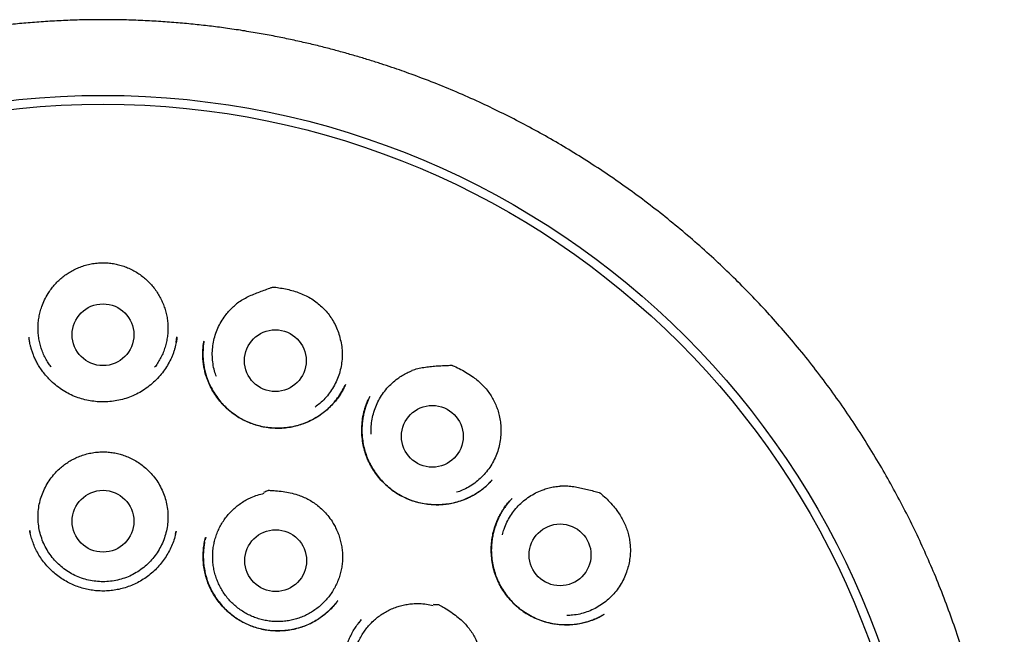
# Model space of a CAD drawing. Header units: millimetres. Extents: x 8 to 897, y 12 to 816.
# Tile 54 of 56: x 512 to 532, y 804 to 816. Entities that reach past the tile are written whole.
import ezdxf

# ---------------------------------------------------------------- set-up
doc = ezdxf.new("R2010")
doc.units = ezdxf.units.MM

msp = doc.modelspace()

# ---------------------------------------------------------------- linework, layer by layer
at = {"color": 7, "linetype": 'Continuous', "lineweight": 30}
for p, q in [((515.578, 809.294), (515.597, 809.402)), ((521.787, 806.497), (521.841, 806.554)), ((522.244, 806.192), (522.246, 806.194)), ((515.567, 805.488), (515.581, 805.549)), ((516.166, 805.426), (516.154, 805.376)), ((518.785, 804.163), (518.79, 804.169)), ((524.076, 803.901), (524.07, 803.897))]:
    msp.add_line(p, q, dxfattribs=at)
for centre, radius in [((514.129, 797.845), 16.35), ((514.129, 797.845), 16.174), ((514.129, 809.445), 0.613), ((517.548, 808.93), 0.613), ((520.663, 807.429), 0.613), ((514.129, 805.745), 0.613), ((517.556, 804.963), 0.613), ((523.198, 805.077), 0.613)]:
    msp.add_circle(centre, radius, dxfattribs=at)
for points, knots in [([(514.129, 815.697), (514.004, 815.696), (513.757, 815.695), (513.391, 815.683), (513.035, 815.664), (512.688, 815.639), (512.353, 815.608), (512.03, 815.572), (511.718, 815.532), (511.416, 815.488), (511.106, 815.438), (510.79, 815.38), (510.469, 815.316), (510.162, 815.249), (509.868, 815.179), (509.589, 815.108), (509.318, 815.035), (509.055, 814.96), (508.801, 814.883), (508.563, 814.807), (508.337, 814.731), (508.123, 814.656), (507.918, 814.582), (507.667, 814.487), (507.366, 814.367), (507.014, 814.219), (506.631, 814.048), (506.217, 813.85), (505.774, 813.622), (505.333, 813.38), (504.895, 813.124), (504.463, 812.854), (504.046, 812.578), (503.645, 812.295), (503.26, 812.008), (502.882, 811.711), (502.513, 811.404), (502.146, 811.082), (501.78, 810.743), (501.419, 810.387), (501.067, 810.021), (500.726, 809.644), (500.395, 809.257), (500.08, 808.868), (499.783, 808.477), (499.501, 808.086), (499.229, 807.688), (498.968, 807.282), (498.712, 806.862), (498.464, 806.425), (498.223, 805.974), (497.996, 805.517), (497.782, 805.053), (497.582, 804.584), (497.399, 804.12), (497.233, 803.66), (497.083, 803.206), (496.944, 802.749), (496.819, 802.288), (496.703, 801.813), (496.597, 801.326), (496.504, 800.825), (496.425, 800.321), (496.36, 799.814), (496.309, 799.304), (496.273, 798.804), (496.252, 798.313), (496.243, 797.833), (496.249, 797.354), (496.267, 796.874), (496.298, 796.386), (496.344, 795.888), (496.406, 795.382), (496.481, 794.878), (496.571, 794.376), (496.674, 793.876), (496.79, 793.389), (496.916, 792.915), (497.052, 792.454), (497.199, 791.997), (497.359, 791.545), (497.535, 791.088), (497.726, 790.628), (497.935, 790.165), (498.158, 789.707), (498.393, 789.255), (498.641, 788.81), (498.898, 788.378), (499.162, 787.96), (499.434, 787.554), (499.72, 787.152), (500.018, 786.755), (500.31, 786.388), (500.593, 786.05), (500.864, 785.74), (501.145, 785.435), (501.436, 785.132), (501.739, 784.832), (502.053, 784.534), (502.334, 784.282), (502.577, 784.072), (502.778, 783.903), (502.982, 783.736), (503.191, 783.571), (503.403, 783.407), (503.586, 783.271), (503.735, 783.162), (503.846, 783.083), (503.946, 783.012), (504.036, 782.948), (504.112, 782.896), (504.174, 782.852), (504.225, 782.817), (504.269, 782.787), (504.305, 782.763), (504.334, 782.743), (504.351, 782.732), (504.358, 782.727)], [0, 0, 0, 0, 0.008166, 0.016134, 0.023903, 0.031471, 0.038837, 0.045875, 0.052716, 0.059359, 0.065804, 0.073217, 0.080348, 0.087195, 0.093758, 0.100036, 0.106029, 0.112122, 0.117888, 0.12333, 0.128446, 0.133457, 0.138129, 0.142729, 0.150981, 0.159284, 0.167652, 0.178397, 0.189247, 0.200201, 0.211256, 0.222359, 0.233462, 0.243929, 0.254391, 0.264847, 0.275296, 0.285734, 0.296791, 0.30783, 0.318877, 0.329947, 0.341037, 0.352142, 0.362624, 0.373115, 0.383614, 0.394118, 0.404624, 0.415764, 0.426899, 0.438025, 0.449138, 0.460238, 0.471315, 0.481737, 0.492146, 0.502548, 0.512953, 0.523366, 0.534425, 0.545513, 0.556634, 0.567774, 0.57892, 0.590058, 0.600541, 0.610993, 0.621423, 0.631862, 0.642311, 0.653402, 0.664499, 0.675602, 0.686708, 0.697815, 0.70892, 0.719388, 0.72985, 0.740305, 0.750751, 0.761184, 0.77224, 0.783308, 0.794389, 0.805481, 0.816583, 0.827697, 0.838253, 0.848898, 0.85963, 0.870446, 0.881345, 0.89025, 0.899207, 0.908229, 0.917368, 0.926642, 0.936074, 0.945658, 0.951317, 0.957023, 0.962777, 0.968574, 0.974415, 0.980257, 0.983501, 0.98646, 0.989136, 0.991529, 0.993639, 0.995182, 0.996531, 0.997685, 0.998647, 0.999417, 1, 1, 1, 1]), ([(526.925, 785.241), (526.948, 785.264), (527.076, 785.394), (527.3, 785.637), (527.597, 785.97), (527.902, 786.332), (528.215, 786.723), (528.533, 787.145), (528.836, 787.572), (529.124, 788.004), (529.398, 788.44), (529.653, 788.873), (529.89, 789.303), (530.112, 789.731), (530.321, 790.163), (530.519, 790.601), (530.709, 791.053), (530.889, 791.52), (531.06, 792.003), (531.218, 792.491), (531.361, 792.983), (531.491, 793.479), (531.604, 793.968), (531.702, 794.449), (531.784, 794.922), (531.855, 795.396), (531.912, 795.872), (531.958, 796.359), (531.991, 796.857), (532.01, 797.366), (532.014, 797.877), (532.004, 798.389), (531.979, 798.901), (531.94, 799.402), (531.889, 799.893), (531.825, 800.371), (531.75, 800.846), (531.662, 801.318), (531.559, 801.796), (531.441, 802.28), (531.307, 802.771), (531.159, 803.258), (530.996, 803.742), (530.819, 804.222), (530.632, 804.69), (530.436, 805.143), (530.232, 805.581), (530.016, 806.012), (529.79, 806.437), (529.548, 806.864), (529.289, 807.291), (529.013, 807.719), (528.725, 808.139), (528.425, 808.55), (528.114, 808.953), (527.796, 809.339), (527.475, 809.71), (527.149, 810.066), (526.813, 810.413), (526.468, 810.751), (526.107, 811.087), (525.73, 811.418), (525.337, 811.744), (524.935, 812.059), (524.524, 812.362), (524.105, 812.652), (523.686, 812.926), (523.269, 813.182), (522.856, 813.421), (522.439, 813.647), (522.02, 813.86), (521.59, 814.065), (521.149, 814.261), (520.699, 814.446), (520.335, 814.584), (520.056, 814.684), (519.858, 814.753), (519.646, 814.823), (519.421, 814.894), (519.183, 814.966), (518.935, 815.037), (518.679, 815.107), (518.413, 815.175), (518.135, 815.241), (517.845, 815.306), (517.542, 815.368), (517.226, 815.426), (516.897, 815.481), (516.568, 815.53), (516.24, 815.572), (515.912, 815.608), (515.575, 815.639), (515.227, 815.664), (514.87, 815.683), (514.503, 815.695), (514.254, 815.696), (514.129, 815.697)], [0, 0, 0, 0, 0.002311, 0.01303, 0.023633, 0.034171, 0.046852, 0.05943, 0.071903, 0.084266, 0.096518, 0.10869, 0.120159, 0.13162, 0.143072, 0.154513, 0.165945, 0.178102, 0.190293, 0.202505, 0.214723, 0.226932, 0.239117, 0.250572, 0.262003, 0.273421, 0.284832, 0.296244, 0.308359, 0.320496, 0.332663, 0.344857, 0.357066, 0.369278, 0.380784, 0.392272, 0.403734, 0.415159, 0.426565, 0.438662, 0.450768, 0.462892, 0.475045, 0.487238, 0.499478, 0.511014, 0.522521, 0.534003, 0.545466, 0.556913, 0.569041, 0.581161, 0.593278, 0.605397, 0.617524, 0.629664, 0.641126, 0.652609, 0.664117, 0.675633, 0.687133, 0.699314, 0.711483, 0.723642, 0.735792, 0.747935, 0.760075, 0.771517, 0.7829, 0.794192, 0.805396, 0.816515, 0.828214, 0.839819, 0.851321, 0.856008, 0.861005, 0.866312, 0.871928, 0.877855, 0.884091, 0.890333, 0.896857, 0.903664, 0.910752, 0.918122, 0.925773, 0.933707, 0.941921, 0.949538, 0.957381, 0.965451, 0.973748, 0.982272, 0.991022, 1, 1, 1, 1]), ([(513.04, 810.262), (513.059, 810.291), (513.096, 810.349), (513.161, 810.43), (513.233, 810.507), (513.311, 810.578), (513.394, 810.641), (513.482, 810.698), (513.576, 810.748), (513.676, 810.791), (513.782, 810.827), (513.895, 810.854), (514.011, 810.87), (514.089, 810.873), (514.129, 810.875)], [0, 0, 0, 0, 0.079254, 0.158508, 0.240069, 0.321634, 0.401127, 0.480621, 0.562244, 0.643866, 0.731439, 0.819007, 0.909483, 1, 1, 1, 1]), ([(514.129, 810.875), (514.163, 810.873), (514.232, 810.871), (514.336, 810.858), (514.439, 810.837), (514.542, 810.806), (514.644, 810.766), (514.745, 810.715), (514.843, 810.656), (514.933, 810.589), (515.015, 810.517), (515.09, 810.439), (515.158, 810.354), (515.198, 810.293), (515.217, 810.262)], [0, 0, 0, 0, 0.079142, 0.158259, 0.239321, 0.320388, 0.405908, 0.49143, 0.579638, 0.667845, 0.749635, 0.831422, 0.915711, 1, 1, 1, 1]), ([(516.775, 810.062), (516.808, 810.085), (516.875, 810.132), (516.983, 810.189), (517.095, 810.241), (517.209, 810.287), (517.325, 810.329), (517.42, 810.363), (517.479, 810.384), (517.5, 810.391), (517.502, 810.392), (517.503, 810.392), (517.505, 810.392), (517.512, 810.391), (517.54, 810.388), (517.61, 810.38), (517.718, 810.362), (517.846, 810.334), (517.973, 810.296), (518.097, 810.249), (518.217, 810.19), (518.327, 810.122), (518.426, 810.043), (518.515, 809.958), (518.596, 809.865), (518.671, 809.762), (518.736, 809.646), (518.792, 809.521), (518.817, 809.433), (518.829, 809.389)], [0, 0, 0, 0, 0.047253, 0.094575, 0.142111, 0.18983, 0.237575, 0.285111, 0.307467, 0.310216, 0.310531, 0.31063, 0.311023, 0.312597, 0.318893, 0.344081, 0.394557, 0.445031, 0.496333, 0.547837, 0.599234, 0.650389, 0.697888, 0.745605, 0.793324, 0.840827, 0.893837, 0.947003, 1, 1, 1, 1]), ([(513.103, 808.799), (513.087, 808.821), (513.049, 808.871), (512.998, 808.956), (512.95, 809.053), (512.91, 809.155), (512.878, 809.258), (512.856, 809.363), (512.843, 809.471), (512.839, 809.58), (512.844, 809.688), (512.858, 809.795), (512.881, 809.901), (512.917, 810.016), (512.967, 810.138), (513.016, 810.22), (513.04, 810.262)], [0, 0, 0, 0, 0.051965, 0.120426, 0.190877, 0.261328, 0.32979, 0.398252, 0.468703, 0.539154, 0.607616, 0.676077, 0.746528, 0.816979, 0.907923, 1, 1, 1, 1]), ([(515.217, 810.262), (515.236, 810.231), (515.273, 810.17), (515.318, 810.072), (515.356, 809.97), (515.386, 809.865), (515.406, 809.759), (515.417, 809.652), (515.419, 809.543), (515.411, 809.435), (515.395, 809.328), (515.37, 809.223), (515.335, 809.12), (515.292, 809.02), (515.241, 808.925), (515.195, 808.851), (515.163, 808.811), (515.154, 808.799)], [0, 0, 0, 0, 0.068459, 0.136919, 0.207367, 0.277816, 0.346275, 0.414735, 0.485183, 0.555632, 0.624091, 0.692551, 0.762999, 0.833447, 0.901907, 0.970366, 1, 1, 1, 1]), ([(516.378, 808.615), (516.365, 808.652), (516.336, 808.735), (516.31, 808.869), (516.296, 809.013), (516.299, 809.157), (516.319, 809.3), (516.354, 809.441), (516.405, 809.576), (516.471, 809.704), (516.544, 809.815), (516.621, 809.908), (516.696, 809.987), (516.752, 810.033), (516.779, 810.057)], [0, 0, 0, 0, 0.074102, 0.164569, 0.254748, 0.344927, 0.435393, 0.525572, 0.615751, 0.706217, 0.796396, 0.864224, 0.932173, 1, 1, 1, 1]), ([(515.597, 809.398), (515.597, 809.392), (515.595, 809.377), (515.591, 809.347), (515.586, 809.309), (515.577, 809.262), (515.563, 809.206), (515.546, 809.146), (515.525, 809.083), (515.492, 808.999), (515.442, 808.896), (515.371, 808.776), (515.286, 808.66), (515.188, 808.551), (515.077, 808.45), (514.956, 808.359), (514.826, 808.282), (514.69, 808.218), (514.549, 808.17), (514.407, 808.136), (514.263, 808.116), (514.12, 808.11), (513.979, 808.118), (513.839, 808.138), (513.701, 808.172), (513.565, 808.219), (513.432, 808.282), (513.305, 808.358), (513.184, 808.447), (513.084, 808.538), (513.002, 808.626), (512.937, 808.707), (512.878, 808.792), (512.826, 808.878), (512.783, 808.961), (512.749, 809.041), (512.722, 809.115), (512.701, 809.184), (512.686, 809.241), (512.675, 809.289), (512.668, 809.33), (512.664, 809.367), (512.662, 809.388), (512.661, 809.398)], [0, 0, 0, 0, 0.005714, 0.013142, 0.022485, 0.033855, 0.04732, 0.062464, 0.077934, 0.093631, 0.12554, 0.158171, 0.191558, 0.225729, 0.26071, 0.296198, 0.331407, 0.366336, 0.400829, 0.434874, 0.468514, 0.501778, 0.534688, 0.567277, 0.600149, 0.63371, 0.667796, 0.702339, 0.737371, 0.772905, 0.796883, 0.821087, 0.84552, 0.869203, 0.891145, 0.911356, 0.929834, 0.946582, 0.961597, 0.971719, 0.980951, 0.990122, 1, 1, 1, 1]), ([(518.94, 808.456), (518.928, 808.431), (518.905, 808.381), (518.863, 808.305), (518.814, 808.227), (518.756, 808.148), (518.685, 808.064), (518.599, 807.978), (518.498, 807.893), (518.387, 807.816), (518.267, 807.748), (518.139, 807.69), (518.003, 807.644), (517.863, 807.612), (517.72, 807.593), (517.577, 807.588), (517.436, 807.596), (517.296, 807.617), (517.16, 807.652), (517.028, 807.699), (516.902, 807.757), (516.784, 807.827), (516.672, 807.907), (516.568, 807.998), (516.471, 808.098), (516.383, 808.208), (516.305, 808.327), (516.239, 808.455), (516.191, 808.574), (516.158, 808.683), (516.135, 808.779), (516.119, 808.879), (516.11, 808.981), (516.108, 809.081), (516.112, 809.172), (516.121, 809.253), (516.129, 809.303), (516.133, 809.327)], [0, 0, 0, 0, 0.019626, 0.04029, 0.062058, 0.084987, 0.108754, 0.138986, 0.169815, 0.201263, 0.233361, 0.266149, 0.299497, 0.333185, 0.366643, 0.399854, 0.432841, 0.465629, 0.498251, 0.530748, 0.56301, 0.594926, 0.626683, 0.658745, 0.691148, 0.723895, 0.756992, 0.790456, 0.824315, 0.847123, 0.870121, 0.892868, 0.918357, 0.941802, 0.96321, 0.982599, 1, 1, 1, 1]), ([(516.131, 809.319), (516.128, 809.297), (516.122, 809.255), (516.117, 809.192), (516.112, 809.118), (516.111, 809.03), (516.117, 808.931), (516.129, 808.832), (516.148, 808.735), (516.176, 808.633), (516.213, 808.529), (516.262, 808.418), (516.325, 808.303), (516.403, 808.188), (516.49, 808.081), (516.584, 807.985), (516.687, 807.898), (516.795, 807.822), (516.909, 807.757), (517.027, 807.703), (517.149, 807.659), (517.277, 807.625), (517.408, 807.603), (517.543, 807.591), (517.679, 807.592), (517.817, 807.606), (517.954, 807.634), (518.089, 807.675), (518.221, 807.73), (518.349, 807.797), (518.47, 807.878), (518.585, 807.97), (518.69, 808.074), (518.785, 808.189), (518.868, 808.311), (518.911, 808.398), (518.931, 808.439)], [0, 0, 0, 0, 0.015715, 0.030589, 0.04493, 0.067897, 0.093157, 0.11504, 0.138436, 0.163249, 0.189444, 0.216244, 0.249354, 0.282045, 0.314325, 0.3462, 0.377683, 0.408796, 0.439558, 0.469982, 0.500477, 0.531405, 0.562747, 0.594482, 0.626591, 0.659068, 0.691921, 0.725161, 0.758817, 0.792849, 0.827133, 0.861679, 0.89651, 0.931662, 0.967152, 1, 1, 1, 1]), ([(518.829, 809.389), (518.84, 809.342), (518.863, 809.249), (518.876, 809.104), (518.874, 808.96), (518.855, 808.816), (518.821, 808.676), (518.771, 808.54), (518.706, 808.411), (518.627, 808.29), (518.535, 808.179), (518.438, 808.085), (518.368, 808.033), (518.337, 808.011)], [0, 0, 0, 0, 0.092506, 0.185307, 0.277813, 0.370318, 0.463119, 0.555625, 0.648131, 0.740932, 0.833438, 0.925944, 1, 1, 1, 1]), ([(520.258, 808.739), (520.297, 808.752), (520.375, 808.776), (520.495, 808.799), (520.617, 808.816), (520.739, 808.826), (520.862, 808.832), (520.964, 808.837), (521.025, 808.839), (521.047, 808.84), (521.05, 808.84), (521.051, 808.84), (521.051, 808.84), (521.052, 808.839), (521.056, 808.838), (521.071, 808.832), (521.13, 808.807), (521.229, 808.758), (521.357, 808.686), (521.471, 808.611), (521.571, 808.533), (521.655, 808.455), (521.733, 808.37), (521.801, 808.279), (521.861, 808.183), (521.911, 808.083), (521.953, 807.979), (521.988, 807.867), (522.012, 807.747), (522.026, 807.619), (522.024, 807.534), (522.023, 807.491)], [0, 0, 0, 0, 0.0472511, 0.0945708, 0.1421049, 0.189822, 0.2375646, 0.2850985, 0.3074537, 0.3092448, 0.3105041, 0.3105809, 0.3106378, 0.3108595, 0.3117463, 0.3152933, 0.3294825, 0.3862694, 0.4432002, 0.5001159, 0.5444786, 0.5890029, 0.6334907, 0.6778034, 0.7210251, 0.7644091, 0.8077931, 0.8510148, 0.900637, 0.9503873, 1, 1, 1, 1]), ([(519.453, 807.473), (519.451, 807.513), (519.448, 807.601), (519.462, 807.736), (519.491, 807.878), (519.537, 808.015), (519.598, 808.146), (519.673, 808.269), (519.762, 808.384), (519.863, 808.487), (519.965, 808.571), (520.066, 808.638), (520.161, 808.69), (520.228, 808.719), (520.261, 808.733)], [0, 0, 0, 0, 0.074102, 0.164569, 0.254748, 0.344927, 0.435393, 0.525572, 0.615751, 0.706217, 0.796396, 0.864224, 0.932173, 1, 1, 1, 1]), ([(521.852, 806.566), (521.848, 806.561), (521.838, 806.549), (521.817, 806.526), (521.787, 806.495), (521.747, 806.456), (521.697, 806.411), (521.636, 806.361), (521.548, 806.299), (521.434, 806.232), (521.294, 806.169), (521.151, 806.121), (521.005, 806.088), (520.859, 806.071), (520.713, 806.068), (520.57, 806.078), (520.429, 806.102), (520.292, 806.139), (520.159, 806.189), (520.031, 806.252), (519.91, 806.327), (519.797, 806.413), (519.692, 806.509), (519.597, 806.614), (519.513, 806.728), (519.439, 806.849), (519.376, 806.979), (519.327, 807.115), (519.29, 807.258), (519.268, 807.406), (519.261, 807.557), (519.269, 807.71), (519.288, 807.836), (519.311, 807.933), (519.33, 807.998), (519.349, 808.054), (519.368, 808.102), (519.385, 808.142), (519.4, 808.174), (519.413, 808.198), (519.419, 808.211), (519.422, 808.217)], [0, 0, 0, 0, 0.005354, 0.012359, 0.023048, 0.036294, 0.052132, 0.070589, 0.09161, 0.127721, 0.163494, 0.198814, 0.233612, 0.267936, 0.30182, 0.335287, 0.368389, 0.401476, 0.434694, 0.467913, 0.501033, 0.534089, 0.567098, 0.600067, 0.633001, 0.666001, 0.699405, 0.733267, 0.767605, 0.802427, 0.83772, 0.873454, 0.909597, 0.927296, 0.943185, 0.957201, 0.969361, 0.979681, 0.98819, 0.994933, 1, 1, 1, 1]), ([(519.425, 808.222), (519.421, 808.213), (519.412, 808.194), (519.398, 808.161), (519.384, 808.128), (519.363, 808.077), (519.337, 808.004), (519.311, 807.913), (519.29, 807.815), (519.275, 807.715), (519.266, 807.606), (519.266, 807.492), (519.276, 807.368), (519.298, 807.237), (519.334, 807.102), (519.383, 806.973), (519.442, 806.851), (519.511, 806.736), (519.588, 806.63), (519.673, 806.532), (519.763, 806.444), (519.829, 806.392), (519.861, 806.367)], [0, 0, 0, 0, 0.016804, 0.033484, 0.050927, 0.069966, 0.113114, 0.163031, 0.207853, 0.257034, 0.310599, 0.366448, 0.42181, 0.490377, 0.557951, 0.624354, 0.68966, 0.753907, 0.817114, 0.879291, 0.940853, 1, 1, 1, 1]), ([(522.023, 807.491), (522.02, 807.443), (522.013, 807.347), (521.984, 807.205), (521.939, 807.067), (521.879, 806.936), (521.805, 806.812), (521.717, 806.697), (521.617, 806.593), (521.506, 806.5), (521.385, 806.421), (521.265, 806.359), (521.183, 806.331), (521.146, 806.318)], [0, 0, 0, 0, 0.092506, 0.185307, 0.277813, 0.370318, 0.463119, 0.555625, 0.648131, 0.740932, 0.833438, 0.925944, 1, 1, 1, 1]), ([(513.305, 806.819), (513.332, 806.841), (513.386, 806.885), (513.475, 806.942), (513.568, 806.992), (513.669, 807.036), (513.777, 807.073), (513.891, 807.1), (514.009, 807.118), (514.089, 807.12), (514.129, 807.121)], [0, 0, 0, 0, 0.116449, 0.232904, 0.352685, 0.472469, 0.602128, 0.731785, 0.865897, 1, 1, 1, 1]), ([(514.129, 807.121), (514.164, 807.12), (514.233, 807.119), (514.337, 807.105), (514.441, 807.083), (514.547, 807.051), (514.652, 807.01), (514.757, 806.957), (514.859, 806.894), (514.921, 806.844), (514.952, 806.819)], [0, 0, 0, 0, 0.1164342, 0.2328733, 0.3525528, 0.4722339, 0.6019091, 0.7315809, 0.8657951, 1, 1, 1, 1]), ([(514.952, 806.819), (514.989, 806.787), (515.061, 806.723), (515.155, 806.613), (515.237, 806.493), (515.304, 806.365), (515.356, 806.23), (515.394, 806.09), (515.415, 805.946), (515.42, 805.801), (515.409, 805.657), (515.381, 805.515), (515.337, 805.377), (515.279, 805.244), (515.206, 805.119), (515.119, 805.003), (515.02, 804.897), (514.909, 804.803), (514.789, 804.722), (514.66, 804.655), (514.525, 804.603), (514.384, 804.567), (514.24, 804.546), (514.095, 804.542), (513.951, 804.554), (513.808, 804.581), (513.67, 804.625), (513.537, 804.684), (513.412, 804.758), (513.296, 804.845), (513.191, 804.944), (513.097, 805.055), (513.016, 805.175), (512.95, 805.304), (512.898, 805.439), (512.862, 805.58), (512.842, 805.723), (512.838, 805.868), (512.85, 806.012), (512.879, 806.154), (512.923, 806.292), (512.983, 806.424), (513.057, 806.549), (513.138, 806.656), (513.221, 806.746), (513.277, 806.795), (513.305, 806.819)], [0, 0, 0, 0, 0.022943, 0.045958, 0.068901, 0.091844, 0.114859, 0.137802, 0.160744, 0.18376, 0.206703, 0.229645, 0.252661, 0.275604, 0.298546, 0.321562, 0.344505, 0.367447, 0.390463, 0.413406, 0.436348, 0.459364, 0.482307, 0.505249, 0.528265, 0.551207, 0.57415, 0.597166, 0.620108, 0.643051, 0.666067, 0.689009, 0.711952, 0.734968, 0.75791, 0.780853, 0.803869, 0.826811, 0.849754, 0.872769, 0.895712, 0.918655, 0.94167, 0.964613, 0.982307, 1, 1, 1, 1]), ([(519.869, 806.361), (519.904, 806.337), (519.974, 806.287), (520.088, 806.225), (520.21, 806.172), (520.337, 806.129), (520.469, 806.098), (520.603, 806.078), (520.731, 806.071), (520.852, 806.074), (520.965, 806.086), (521.08, 806.107), (521.196, 806.139), (521.305, 806.179), (521.408, 806.225), (521.503, 806.277), (521.596, 806.337), (521.686, 806.405), (521.75, 806.459), (521.782, 806.492), (521.787, 806.497)], [0, 0, 0, 0, 0.060369, 0.123064, 0.18639, 0.250349, 0.314912, 0.380037, 0.445677, 0.498582, 0.552723, 0.608495, 0.665906, 0.724998, 0.775559, 0.827333, 0.88033, 0.934562, 0.99004, 1, 1, 1, 1]), ([(518.765, 805.573), (518.779, 805.54), (518.807, 805.475), (518.839, 805.371), (518.863, 805.265), (518.878, 805.157), (518.883, 805.049), (518.88, 804.941), (518.867, 804.832), (518.845, 804.726), (518.814, 804.622), (518.775, 804.521), (518.727, 804.423), (518.671, 804.33), (518.608, 804.242), (518.537, 804.16), (518.46, 804.083), (518.375, 804.014), (518.287, 803.952), (518.193, 803.898), (518.094, 803.851), (517.992, 803.814), (517.888, 803.785), (517.781, 803.765), (517.673, 803.753), (517.563, 803.751), (517.455, 803.759), (517.348, 803.775), (517.242, 803.8), (517.138, 803.835), (517.039, 803.877), (516.943, 803.928), (516.851, 803.987), (516.764, 804.054), (516.685, 804.127), (516.611, 804.206), (516.544, 804.292), (516.484, 804.384), (516.433, 804.479), (516.39, 804.578), (516.355, 804.682), (516.329, 804.788), (516.312, 804.895), (516.304, 805.002), (516.306, 805.112), (516.316, 805.22), (516.336, 805.326), (516.364, 805.431), (516.401, 805.533), (516.447, 805.632), (516.501, 805.726), (516.562, 805.815), (516.632, 805.899), (516.708, 805.977), (516.79, 806.048), (516.877, 806.112), (516.97, 806.168), (517.076, 806.221), (517.195, 806.267), (517.283, 806.288), (517.327, 806.299)], [0, 0, 0, 0, 0.0168518, 0.0337035, 0.0510448, 0.0683862, 0.0852379, 0.1020897, 0.119431, 0.1367724, 0.1536241, 0.1704759, 0.1878172, 0.2051585, 0.2220103, 0.238862, 0.2562034, 0.2735447, 0.2903965, 0.3072482, 0.3245896, 0.3419309, 0.3587826, 0.3756344, 0.3929757, 0.4103171, 0.4271688, 0.4440206, 0.4613619, 0.4787033, 0.495555, 0.5124068, 0.5297481, 0.5470894, 0.5639412, 0.5807929, 0.5981343, 0.6154756, 0.6323274, 0.6491791, 0.6665205, 0.6838618, 0.7007135, 0.7175653, 0.7349066, 0.752248, 0.7690997, 0.7859515, 0.8032928, 0.8206341, 0.8374859, 0.8543377, 0.871679, 0.8890203, 0.9058721, 0.9227238, 0.9400652, 0.9574065, 0.9785855, 1, 1, 1, 1]), ([(517.32, 806.32), (517.347, 806.332), (517.375, 806.345), (517.404, 806.357), (517.406, 806.358), (517.407, 806.358), (517.407, 806.358), (517.41, 806.358), (517.422, 806.358), (517.471, 806.357), (517.566, 806.351), (517.701, 806.336), (517.846, 806.309), (517.978, 806.274), (518.095, 806.231), (518.197, 806.182), (518.294, 806.125), (518.394, 806.054), (518.494, 805.966), (518.591, 805.86), (518.666, 805.757), (518.723, 805.661), (518.751, 805.602), (518.765, 805.573)], [0, 0, 0, 0, 0.050155, 0.052958, 0.05392, 0.053982, 0.054226, 0.055206, 0.059124, 0.074798, 0.137513, 0.221739, 0.306045, 0.390176, 0.454039, 0.518153, 0.582263, 0.646123, 0.727387, 0.808897, 0.890153, 0.945077, 1, 1, 1, 1]), ([(522.054, 805.476), (522.064, 805.514), (522.087, 805.599), (522.141, 805.725), (522.21, 805.851), (522.295, 805.969), (522.391, 806.076), (522.499, 806.172), (522.618, 806.255), (522.745, 806.324), (522.868, 806.374), (522.983, 806.408), (523.09, 806.431), (523.162, 806.438), (523.198, 806.441)], [0, 0, 0, 0, 0.074102, 0.164569, 0.254748, 0.344927, 0.435393, 0.525572, 0.615751, 0.706217, 0.796396, 0.864224, 0.932173, 1, 1, 1, 1]), ([(523.197, 806.449), (523.238, 806.449), (523.319, 806.449), (523.441, 806.436), (523.562, 806.416), (523.682, 806.389), (523.802, 806.359), (523.9, 806.334), (523.959, 806.318), (523.981, 806.312), (523.983, 806.311), (523.984, 806.311), (523.985, 806.311), (523.985, 806.31), (523.989, 806.308), (524.001, 806.298), (524.05, 806.256), (524.131, 806.181), (524.232, 806.074), (524.319, 805.968), (524.39, 805.865), (524.448, 805.765), (524.497, 805.661), (524.536, 805.554), (524.565, 805.445), (524.583, 805.334), (524.593, 805.223), (524.593, 805.105), (524.581, 804.983), (524.556, 804.857), (524.529, 804.776), (524.515, 804.735)], [0, 0, 0, 0, 0.047251, 0.094571, 0.142105, 0.189822, 0.237565, 0.285099, 0.307454, 0.309245, 0.310504, 0.310581, 0.310638, 0.31086, 0.311746, 0.315293, 0.329483, 0.386269, 0.4432, 0.500116, 0.544479, 0.589003, 0.633491, 0.677803, 0.721025, 0.764409, 0.807793, 0.851015, 0.900637, 0.950387, 1, 1, 1, 1]), ([(524.074, 803.898), (524.065, 803.893), (524.047, 803.881), (524.012, 803.86), (523.967, 803.836), (523.911, 803.809), (523.849, 803.783), (523.781, 803.759), (523.702, 803.735), (523.61, 803.713), (523.504, 803.696), (523.393, 803.686), (523.277, 803.685), (523.163, 803.693), (523.055, 803.708), (522.953, 803.73), (522.837, 803.763), (522.71, 803.813), (522.575, 803.882), (522.45, 803.963), (522.336, 804.055), (522.232, 804.155), (522.14, 804.263), (522.06, 804.378), (521.99, 804.5), (521.932, 804.628), (521.886, 804.763), (521.854, 804.905), (521.835, 805.05), (521.83, 805.199), (521.839, 805.339), (521.859, 805.469), (521.887, 805.585), (521.923, 805.694), (521.965, 805.794), (522.014, 805.891), (522.07, 805.983), (522.122, 806.057), (522.163, 806.109), (522.193, 806.142), (522.221, 806.171), (522.237, 806.187), (522.245, 806.195)], [0, 0, 0, 0, 0.008228, 0.01753, 0.030308, 0.045034, 0.06117, 0.077906, 0.09522, 0.119211, 0.14425, 0.170349, 0.197521, 0.225778, 0.250085, 0.274364, 0.298466, 0.334317, 0.369651, 0.40437, 0.438517, 0.472109, 0.505156, 0.537664, 0.570063, 0.602889, 0.63617, 0.669923, 0.704152, 0.738843, 0.773967, 0.802362, 0.830787, 0.85779, 0.883114, 0.906763, 0.933985, 0.958624, 0.96996, 0.980496, 0.990421, 1, 1, 1, 1]), ([(522.237, 806.187), (522.231, 806.18), (522.22, 806.168), (522.203, 806.147), (522.186, 806.127), (522.168, 806.106), (522.143, 806.076), (522.11, 806.032), (522.07, 805.974), (522.028, 805.906), (521.986, 805.827), (521.946, 805.738), (521.911, 805.644), (521.882, 805.548), (521.86, 805.45), (521.842, 805.337), (521.832, 805.206), (521.836, 805.06), (521.853, 804.917), (521.885, 804.778), (521.929, 804.644), (521.985, 804.516), (522.053, 804.393), (522.133, 804.277), (522.224, 804.167), (522.325, 804.067), (522.437, 803.975), (522.558, 803.895), (522.688, 803.827), (522.824, 803.772), (522.964, 803.731), (523.106, 803.703), (523.247, 803.69), (523.386, 803.689), (523.521, 803.702), (523.644, 803.725), (523.752, 803.755), (523.846, 803.788), (523.931, 803.823), (524.008, 803.861), (524.055, 803.888), (524.077, 803.901)], [0, 0, 0, 0, 0.007273, 0.013372, 0.019122, 0.025553, 0.032694, 0.047147, 0.063864, 0.082814, 0.103962, 0.127275, 0.1512, 0.174916, 0.198433, 0.221759, 0.256401, 0.290663, 0.32459, 0.358161, 0.391181, 0.423894, 0.4568, 0.489926, 0.523276, 0.556855, 0.590679, 0.624779, 0.659175, 0.693882, 0.728427, 0.762366, 0.795674, 0.828329, 0.860327, 0.89168, 0.916305, 0.939914, 0.961706, 0.981723, 1, 1, 1, 1]), ([(515.581, 805.55), (515.573, 805.511), (515.555, 805.43), (515.515, 805.31), (515.463, 805.19), (515.4, 805.073), (515.326, 804.962), (515.241, 804.856), (515.145, 804.758), (515.041, 804.669), (514.93, 804.59), (514.814, 804.523), (514.693, 804.468), (514.57, 804.424), (514.445, 804.391), (514.32, 804.37), (514.196, 804.359), (514.073, 804.359), (513.951, 804.368), (513.831, 804.387), (513.712, 804.416), (513.594, 804.456), (513.478, 804.507), (513.366, 804.568), (513.258, 804.639), (513.156, 804.72), (513.059, 804.811), (512.971, 804.91), (512.892, 805.016), (512.826, 805.126), (512.772, 805.236), (512.73, 805.346), (512.697, 805.453), (512.682, 805.524), (512.675, 805.559)], [0, 0, 0, 0, 0.029481, 0.061382, 0.093558, 0.126047, 0.158882, 0.192085, 0.225675, 0.259231, 0.292441, 0.325345, 0.357794, 0.389721, 0.421158, 0.452122, 0.482621, 0.512659, 0.542248, 0.571879, 0.601881, 0.632273, 0.663066, 0.694269, 0.725876, 0.757871, 0.790235, 0.822944, 0.855546, 0.88692, 0.917028, 0.945891, 0.97354, 1, 1, 1, 1]), ([(512.675, 805.558), (512.678, 805.543), (512.681, 805.527), (512.686, 805.511), (512.686, 805.51)], [0, 0, 0, 0, 0.9423668, 1, 1, 1, 1]), ([(518.787, 804.166), (518.764, 804.136), (518.715, 804.074), (518.633, 803.986), (518.541, 803.902), (518.439, 803.824), (518.326, 803.753), (518.204, 803.692), (518.074, 803.642), (517.94, 803.604), (517.805, 803.579), (517.671, 803.567), (517.538, 803.566), (517.408, 803.577), (517.281, 803.599), (517.159, 803.631), (517.041, 803.673), (516.93, 803.725), (516.823, 803.785), (516.722, 803.853), (516.626, 803.93), (516.535, 804.015), (516.451, 804.108), (516.374, 804.209), (516.306, 804.317), (516.247, 804.432), (516.198, 804.552), (516.16, 804.678), (516.133, 804.805), (516.118, 804.934), (516.114, 805.061), (516.121, 805.187), (516.137, 805.307), (516.155, 805.384), (516.164, 805.421)], [0, 0, 0, 0, 0.028643, 0.058208, 0.088725, 0.12023, 0.152768, 0.186334, 0.220634, 0.254634, 0.288088, 0.321007, 0.353399, 0.385269, 0.416628, 0.447495, 0.47789, 0.507823, 0.537371, 0.56712, 0.597186, 0.62755, 0.658196, 0.68911, 0.72029, 0.751747, 0.783488, 0.815535, 0.847514, 0.879115, 0.910347, 0.941218, 0.97175, 1, 1, 1, 1]), ([(516.145, 805.337), (516.14, 805.303), (516.127, 805.232), (516.119, 805.116), (516.118, 804.997), (516.127, 804.879), (516.145, 804.766), (516.171, 804.652), (516.206, 804.543), (516.253, 804.428), (516.313, 804.312), (516.388, 804.196), (516.472, 804.089), (516.563, 803.991), (516.661, 803.904), (516.765, 803.825), (516.876, 803.757), (516.993, 803.697), (517.117, 803.648), (517.248, 803.611), (517.383, 803.585), (517.513, 803.572), (517.635, 803.571), (517.749, 803.577), (517.864, 803.593), (517.976, 803.618), (518.094, 803.653), (518.212, 803.701), (518.329, 803.761), (518.435, 803.828), (518.52, 803.892), (518.588, 803.95), (518.64, 804), (518.687, 804.049), (518.726, 804.091), (518.747, 804.117), (518.756, 804.127)], [0, 0, 0, 0, 0.025755, 0.05536, 0.087931, 0.116152, 0.145815, 0.175319, 0.204568, 0.23355, 0.269192, 0.304216, 0.338653, 0.372518, 0.405817, 0.438574, 0.471451, 0.504804, 0.538659, 0.573031, 0.607931, 0.64335, 0.672047, 0.701047, 0.730338, 0.759896, 0.788912, 0.823747, 0.857005, 0.888714, 0.918885, 0.938149, 0.95673, 0.974412, 0.989916, 1, 1, 1, 1]), ([(524.515, 804.735), (524.498, 804.69), (524.464, 804.6), (524.394, 804.474), (524.311, 804.355), (524.215, 804.247), (524.107, 804.151), (523.989, 804.067), (523.863, 803.997), (523.729, 803.941), (523.59, 803.901), (523.457, 803.878), (523.371, 803.875), (523.332, 803.874)], [0, 0, 0, 0, 0.092506, 0.185307, 0.277813, 0.370318, 0.463119, 0.555625, 0.648131, 0.740932, 0.833438, 0.925944, 1, 1, 1, 1]), ([(521.659, 802.796), (521.657, 802.761), (521.654, 802.689), (521.638, 802.582), (521.614, 802.476), (521.58, 802.372), (521.538, 802.273), (521.488, 802.177), (521.429, 802.085), (521.363, 801.998), (521.291, 801.918), (521.212, 801.844), (521.126, 801.777), (521.035, 801.717), (520.94, 801.665), (520.841, 801.622), (520.737, 801.587), (520.632, 801.56), (520.525, 801.543), (520.417, 801.535), (520.308, 801.536), (520.199, 801.546), (520.093, 801.566), (519.988, 801.594), (519.885, 801.631), (519.786, 801.676), (519.692, 801.73), (519.602, 801.791), (519.518, 801.86), (519.439, 801.936), (519.368, 802.017), (519.304, 802.104), (519.246, 802.198), (519.197, 802.295), (519.157, 802.396), (519.125, 802.499), (519.102, 802.606), (519.088, 802.714), (519.083, 802.822), (519.087, 802.93), (519.101, 803.039), (519.123, 803.146), (519.155, 803.249), (519.194, 803.35), (519.243, 803.447), (519.3, 803.541), (519.363, 803.628), (519.434, 803.71), (519.512, 803.786), (519.597, 803.855), (519.686, 803.916), (519.779, 803.97), (519.878, 804.016), (519.981, 804.053), (520.085, 804.081), (520.192, 804.101), (520.3, 804.111), (520.419, 804.112), (520.546, 804.102), (520.634, 804.083), (520.678, 804.074)], [0, 0, 0, 0, 0.016852, 0.033704, 0.051045, 0.068386, 0.085238, 0.10209, 0.119431, 0.136772, 0.153624, 0.170476, 0.187817, 0.205159, 0.22201, 0.238862, 0.256203, 0.273545, 0.290396, 0.307248, 0.32459, 0.341931, 0.358783, 0.375634, 0.392976, 0.410317, 0.427169, 0.444021, 0.461362, 0.478703, 0.495555, 0.512407, 0.529748, 0.547089, 0.563941, 0.580793, 0.598134, 0.615476, 0.632327, 0.649179, 0.66652, 0.683862, 0.700714, 0.717565, 0.734907, 0.752248, 0.7691, 0.785951, 0.803293, 0.820634, 0.837486, 0.854338, 0.871679, 0.88902, 0.905872, 0.922724, 0.940065, 0.957406, 0.978585, 1, 1, 1, 1]), ([(520.681, 804.096), (520.71, 804.095), (520.741, 804.095), (520.773, 804.093), (520.775, 804.093), (520.776, 804.093), (520.776, 804.093), (520.779, 804.091), (520.79, 804.086), (520.833, 804.064), (520.916, 804.018), (521.031, 803.946), (521.151, 803.858), (521.254, 803.769), (521.341, 803.679), (521.411, 803.592), (521.474, 803.498), (521.533, 803.39), (521.585, 803.268), (521.626, 803.13), (521.649, 803.005), (521.659, 802.893), (521.659, 802.829), (521.659, 802.796)], [0, 0, 0, 0, 0.050155, 0.052958, 0.05392, 0.053982, 0.054226, 0.055206, 0.059124, 0.074798, 0.137513, 0.221739, 0.306045, 0.390176, 0.454039, 0.518153, 0.582263, 0.646123, 0.727387, 0.808897, 0.890153, 0.945077, 1, 1, 1, 1]), ([(521.053, 801.511), (521.023, 801.496), (520.96, 801.465), (520.861, 801.428), (520.757, 801.396), (520.655, 801.373), (520.554, 801.358), (520.439, 801.348), (520.312, 801.348), (520.176, 801.36), (520.047, 801.383), (519.927, 801.416), (519.817, 801.457), (519.715, 801.504), (519.62, 801.557), (519.52, 801.622), (519.417, 801.703), (519.312, 801.801), (519.218, 801.908), (519.134, 802.024), (519.062, 802.147), (519.007, 802.266), (518.967, 802.377), (518.938, 802.482), (518.916, 802.592), (518.902, 802.708), (518.896, 802.833), (518.902, 802.963), (518.92, 803.099), (518.949, 803.223), (518.984, 803.332), (519.022, 803.427), (519.068, 803.521), (519.122, 803.614), (519.183, 803.705), (519.23, 803.762), (519.254, 803.791)], [0, 0, 0, 0, 0.024518, 0.051877, 0.078477, 0.104337, 0.129466, 0.153871, 0.18912, 0.222757, 0.254795, 0.285255, 0.31415, 0.341483, 0.367745, 0.393993, 0.429006, 0.464018, 0.499003, 0.533945, 0.568845, 0.603718, 0.62987, 0.656068, 0.683364, 0.712233, 0.742681, 0.774718, 0.808365, 0.843662, 0.86813, 0.89323, 0.918956, 0.94532, 0.972333, 1, 1, 1, 1]), ([(519.254, 803.792), (519.231, 803.765), (519.206, 803.736), (519.186, 803.706), (519.184, 803.704)], [0, 0, 0, 0, 0.940813, 1, 1, 1, 1])]:
    msp.add_open_spline(points, degree=3, knots=knots, dxfattribs=at)

doc.saveas('drawing.dxf')
